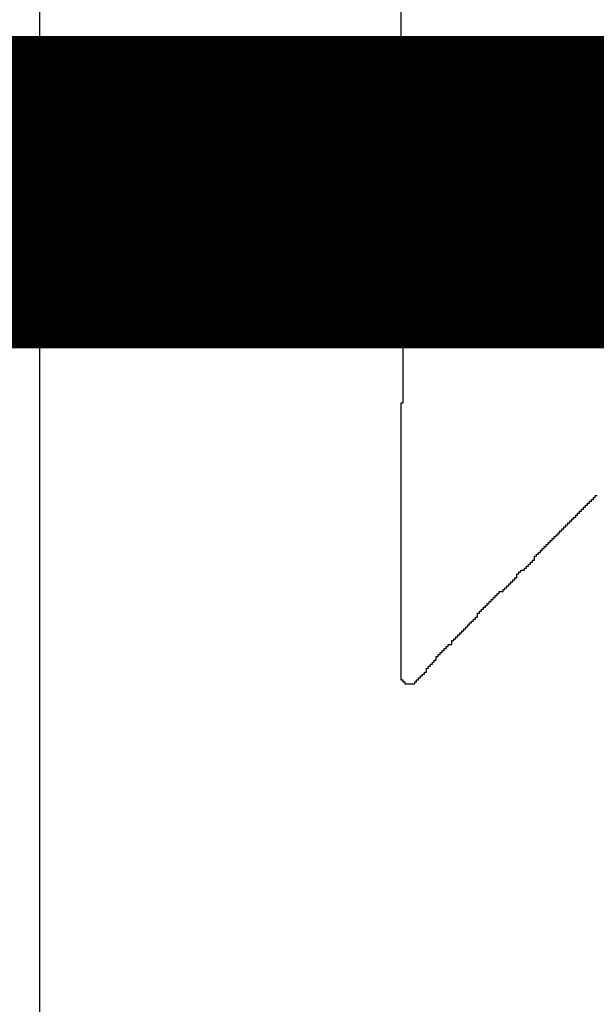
# Model space of a CAD drawing. Header units: millimetres. Extents: x 9.4 to 105.2, y 7.6 to 67.1.
# Tile 43 of 152: x 50.251 to 50.72, y 24.104 to 24.905. Entities that reach past the tile are written whole.
import ezdxf

# ---------------------------------------------------------------- set-up
doc = ezdxf.new("R2010")
doc.units = ezdxf.units.MM
for name, color, linetype in [('BottomLayer', 5, 'Continuous'), ('BottomOverlay', 54, 'Continuous'), ('TopOverlay', 2, 'Continuous')]:
    doc.layers.add(name, color=color, linetype=linetype)

msp = doc.modelspace()

# ---------------------------------------------------------------- linework, layer by layer
at = {"layer": 'BottomLayer'}
msp.add_line((50.26723, 23.97391), (50.26723, 25.19909), dxfattribs=at)
at = {"layer": 'BottomOverlay', "const_width": 0.254}
msp.add_lwpolyline([(45.085, 24.765), (56.769, 24.765)], dxfattribs=at)
at = {"layer": 'TopOverlay'}
for p, q in [((50.56078, 25.09122), (50.56078, 24.83748)), ((50.56078, 24.83748), (50.56237, 24.83748)), ((50.56237, 24.83748), (50.56237, 24.59331)), ((50.56237, 24.59331), (50.56078, 24.59331)), ((50.56078, 24.59331), (50.56078, 24.3683)), ((50.71238, 24.51033), (50.71238, 24.51192)), ((50.71238, 24.51192), (50.71398, 24.51192)), ((50.71398, 24.51192), (50.71398, 24.51352)), ((50.71398, 24.51352), (50.71557, 24.51352)), ((50.71557, 24.51352), (50.71557, 24.51512)), ((50.71557, 24.51512), (50.71717, 24.51512)), ((50.71717, 24.51512), (50.71717, 24.51671)), ((50.71717, 24.51671), (50.71877, 24.51671)), ((50.71877, 24.51671), (50.71877, 24.51831)), ((50.71877, 24.51831), (50.72036, 24.51831)), ((50.7044, 24.50235), (50.7044, 24.50395)), ((50.7044, 24.50395), (50.706, 24.50395)), ((50.706, 24.50395), (50.706, 24.50554)), ((50.706, 24.50554), (50.70759, 24.50554)), ((50.70759, 24.50554), (50.70759, 24.50714)), ((50.70759, 24.50714), (50.70919, 24.50714)), ((50.70919, 24.50714), (50.70919, 24.50873)), ((50.70919, 24.50873), (50.71079, 24.50873)), ((50.71079, 24.50873), (50.71079, 24.51033)), ((50.71079, 24.51033), (50.71238, 24.51033)), ((50.69642, 24.49437), (50.69642, 24.49597)), ((50.69642, 24.49597), (50.69802, 24.49597)), ((50.69802, 24.49597), (50.69802, 24.49756)), ((50.69802, 24.49756), (50.69961, 24.49756)), ((50.69961, 24.49756), (50.69961, 24.49916)), ((50.69961, 24.49916), (50.70121, 24.49916)), ((50.70121, 24.49916), (50.70121, 24.50075)), ((50.70121, 24.50075), (50.70281, 24.50075)), ((50.70281, 24.50075), (50.70281, 24.50235)), ((50.70281, 24.50235), (50.7044, 24.50235)), ((50.68685, 24.48479), (50.68685, 24.48639)), ((50.68685, 24.48639), (50.68844, 24.48639)), ((50.68844, 24.48639), (50.68844, 24.48799)), ((50.68844, 24.48799), (50.69004, 24.48799)), ((50.69004, 24.48799), (50.69004, 24.48958)), ((50.69004, 24.48958), (50.69164, 24.48958)), ((50.69164, 24.48958), (50.69164, 24.49118)), ((50.69164, 24.49118), (50.69323, 24.49118)), ((50.69323, 24.49118), (50.69323, 24.49278)), ((50.69323, 24.49278), (50.69483, 24.49278)), ((50.69483, 24.49278), (50.69483, 24.49437)), ((50.69483, 24.49437), (50.69642, 24.49437)), ((50.67887, 24.47682), (50.67887, 24.47841)), ((50.67887, 24.47841), (50.68047, 24.47841)), ((50.68047, 24.47841), (50.68047, 24.48001)), ((50.68047, 24.48001), (50.68206, 24.48001)), ((50.68206, 24.48001), (50.68206, 24.4816)), ((50.68206, 24.4816), (50.68366, 24.4816)), ((50.68366, 24.4816), (50.68366, 24.4832)), ((50.68366, 24.4832), (50.68525, 24.4832)), ((50.68525, 24.4832), (50.68525, 24.48479)), ((50.68525, 24.48479), (50.68685, 24.48479)), ((50.67089, 24.46884), (50.67089, 24.47043)), ((50.67089, 24.47043), (50.67248, 24.47043)), ((50.67248, 24.47043), (50.67248, 24.47203)), ((50.67248, 24.47203), (50.67408, 24.47203)), ((50.67408, 24.47203), (50.67408, 24.47362)), ((50.67408, 24.47362), (50.67568, 24.47362)), ((50.67568, 24.47362), (50.67568, 24.47522)), ((50.67568, 24.47522), (50.67727, 24.47522)), ((50.67727, 24.47522), (50.67727, 24.47682)), ((50.67727, 24.47682), (50.67887, 24.47682)), ((50.66451, 24.46086), (50.66451, 24.46245)), ((50.66451, 24.46245), (50.6661, 24.46245)), ((50.6661, 24.46245), (50.6661, 24.46405)), ((50.6661, 24.46405), (50.6677, 24.46405)), ((50.6677, 24.46405), (50.6677, 24.46565)), ((50.6677, 24.46565), (50.66929, 24.46565)), ((50.66929, 24.46565), (50.66929, 24.46884)), ((50.66929, 24.46884), (50.67089, 24.46884)), ((50.65493, 24.45128), (50.65493, 24.45447)), ((50.65493, 24.45447), (50.65653, 24.45447)), ((50.65653, 24.45447), (50.65653, 24.45607)), ((50.65653, 24.45607), (50.65812, 24.45607)), ((50.65812, 24.45607), (50.65812, 24.45767)), ((50.65812, 24.45767), (50.65972, 24.45767)), ((50.65972, 24.45767), (50.66131, 24.45767)), ((50.66131, 24.45767), (50.66131, 24.45926)), ((50.66131, 24.45926), (50.66291, 24.45926)), ((50.66291, 24.45926), (50.66291, 24.46086)), ((50.66291, 24.46086), (50.66451, 24.46086)), ((50.64855, 24.4449), (50.64855, 24.44649)), ((50.64855, 24.44649), (50.65014, 24.44649)), ((50.65014, 24.44649), (50.65014, 24.44809)), ((50.65014, 24.44809), (50.65174, 24.44809)), ((50.65174, 24.44809), (50.65174, 24.44969)), ((50.65174, 24.44969), (50.65334, 24.44969)), ((50.65334, 24.44969), (50.65334, 24.45128)), ((50.65334, 24.45128), (50.65493, 24.45128)), ((50.63897, 24.43692), (50.63897, 24.43852)), ((50.63897, 24.43852), (50.64057, 24.43852)), ((50.64057, 24.43852), (50.64057, 24.44011)), ((50.64057, 24.44011), (50.64216, 24.44011)), ((50.64216, 24.44011), (50.64376, 24.44011)), ((50.64376, 24.44011), (50.64376, 24.44171)), ((50.64376, 24.44171), (50.64535, 24.44171)), ((50.64535, 24.44171), (50.64535, 24.4433)), ((50.64535, 24.4433), (50.64695, 24.4433)), ((50.64695, 24.4433), (50.64695, 24.4449)), ((50.64695, 24.4449), (50.64855, 24.4449)), ((50.63099, 24.42894), (50.63099, 24.43054)), ((50.63099, 24.43054), (50.63259, 24.43054)), ((50.63259, 24.43054), (50.63259, 24.43213)), ((50.63259, 24.43213), (50.63418, 24.43213)), ((50.63418, 24.43213), (50.63418, 24.43373)), ((50.63418, 24.43373), (50.63578, 24.43373)), ((50.63578, 24.43373), (50.63578, 24.43532)), ((50.63578, 24.43532), (50.63738, 24.43532)), ((50.63738, 24.43532), (50.63738, 24.43692)), ((50.63738, 24.43692), (50.63897, 24.43692)), ((50.62301, 24.41936), (50.62301, 24.42256)), ((50.62301, 24.42256), (50.62461, 24.42256)), ((50.62461, 24.42256), (50.62461, 24.42415)), ((50.62461, 24.42415), (50.62621, 24.42415)), ((50.62621, 24.42415), (50.62621, 24.42575)), ((50.62621, 24.42575), (50.6278, 24.42575)), ((50.6278, 24.42575), (50.6278, 24.42735)), ((50.6278, 24.42735), (50.6294, 24.42735)), ((50.6294, 24.42735), (50.6294, 24.42894)), ((50.6294, 24.42894), (50.63099, 24.42894)), ((50.61663, 24.41298), (50.61663, 24.41458)), ((50.61663, 24.41458), (50.61822, 24.41458)), ((50.61822, 24.41458), (50.61822, 24.41617)), ((50.61822, 24.41617), (50.61982, 24.41617)), ((50.61982, 24.41617), (50.61982, 24.41777)), ((50.61982, 24.41777), (50.62142, 24.41777)), ((50.62142, 24.41777), (50.62142, 24.41936)), ((50.62142, 24.41936), (50.62301, 24.41936)), ((50.60865, 24.405), (50.60865, 24.4066)), ((50.60865, 24.4066), (50.61025, 24.4066)), ((50.61025, 24.4066), (50.61025, 24.40819)), ((50.61025, 24.40819), (50.61184, 24.40819)), ((50.61184, 24.40819), (50.61184, 24.40979)), ((50.61184, 24.40979), (50.61344, 24.40979)), ((50.61344, 24.40979), (50.61344, 24.41139)), ((50.61344, 24.41139), (50.61503, 24.41139)), ((50.61503, 24.41139), (50.61503, 24.41298)), ((50.61503, 24.41298), (50.61663, 24.41298)), ((50.60227, 24.39702), (50.60227, 24.40022)), ((50.60227, 24.40022), (50.60386, 24.40022)), ((50.60386, 24.40022), (50.60386, 24.40181)), ((50.60386, 24.40181), (50.60546, 24.40181)), ((50.60546, 24.40181), (50.60546, 24.40341)), ((50.60546, 24.40341), (50.60705, 24.40341)), ((50.60705, 24.40341), (50.60705, 24.405)), ((50.60705, 24.405), (50.60865, 24.405)), ((50.59269, 24.38904), (50.59269, 24.39064)), ((50.59269, 24.39064), (50.59429, 24.39064)), ((50.59429, 24.39064), (50.59429, 24.39223)), ((50.59429, 24.39223), (50.59588, 24.39223)), ((50.59588, 24.39223), (50.59588, 24.39383)), ((50.59588, 24.39383), (50.59748, 24.39383)), ((50.59748, 24.39383), (50.59748, 24.39543)), ((50.59748, 24.39543), (50.59908, 24.39543)), ((50.59908, 24.39543), (50.59908, 24.39702)), ((50.59908, 24.39702), (50.60067, 24.39702)), ((50.60067, 24.39702), (50.60227, 24.39702)), ((50.58631, 24.38106), (50.58631, 24.38266)), ((50.58631, 24.38266), (50.5879, 24.38266)), ((50.5879, 24.38266), (50.5879, 24.38426)), ((50.5879, 24.38426), (50.5895, 24.38426)), ((50.5895, 24.38426), (50.5895, 24.38745)), ((50.5895, 24.38745), (50.5911, 24.38745)), ((50.5911, 24.38745), (50.5911, 24.38904)), ((50.5911, 24.38904), (50.59269, 24.38904)), ((50.57992, 24.37309), (50.57992, 24.37468)), ((50.57992, 24.37468), (50.58152, 24.37468)), ((50.58152, 24.37468), (50.58152, 24.37787)), ((50.58152, 24.37787), (50.58312, 24.37787)), ((50.58312, 24.37787), (50.58312, 24.37947)), ((50.58312, 24.37947), (50.58471, 24.37947)), ((50.58471, 24.37947), (50.58471, 24.38106)), ((50.58471, 24.38106), (50.58631, 24.38106)), ((50.56078, 24.3683), (50.56237, 24.3683)), ((50.56237, 24.3683), (50.56237, 24.3667)), ((50.56237, 24.3667), (50.56397, 24.3667)), ((50.56397, 24.3667), (50.56397, 24.3651)), ((50.57195, 24.3651), (50.57195, 24.3667)), ((50.57195, 24.3667), (50.57354, 24.3667)), ((50.57354, 24.3667), (50.57354, 24.3683)), ((50.57354, 24.3683), (50.57514, 24.3683)), ((50.57514, 24.3683), (50.57514, 24.36989)), ((50.57514, 24.36989), (50.57673, 24.36989)), ((50.57673, 24.36989), (50.57673, 24.37149)), ((50.57673, 24.37149), (50.57833, 24.37149)), ((50.57833, 24.37149), (50.57833, 24.37309)), ((50.57833, 24.37309), (50.57992, 24.37309)), ((50.56397, 24.3651), (50.56556, 24.3651)), ((50.56556, 24.3651), (50.56716, 24.3651)), ((50.56716, 24.3651), (50.56875, 24.3651)), ((50.56875, 24.3651), (50.57035, 24.3651)), ((50.57035, 24.3651), (50.57195, 24.3651))]:
    msp.add_line(p, q, dxfattribs=at)

doc.saveas('drawing.dxf')
